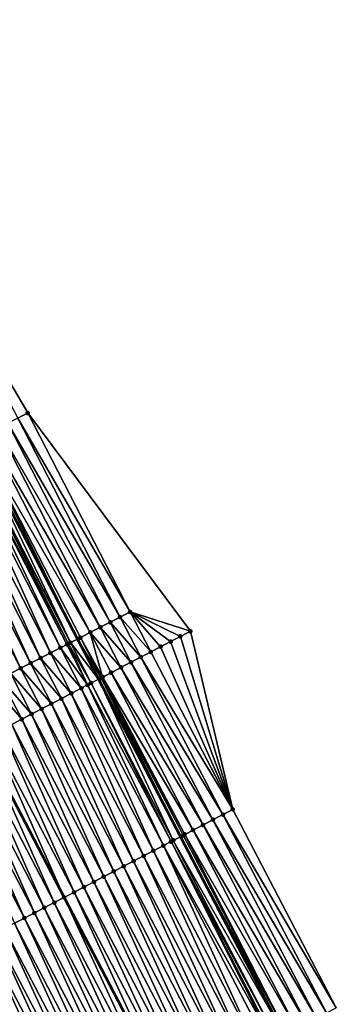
# Model space of a CAD drawing. Header units: feet. Extents: x 2007189 to 2022806, y 818621 to 837694.
# Tile 94 of 256: x 2013027 to 2013055, y 823699 to 823787. Entities that reach past the tile are written whole.
import ezdxf

# ---------------------------------------------------------------- set-up
doc = ezdxf.new("R2010")
doc.units = ezdxf.units.FT
doc.header["$MEASUREMENT"] = 0
for name, color, linetype, lineweight in [('EP_Travel Lane', 172, 'Continuous', 53), ('Road Shots', 141, 'Continuous', 100), ('Road X-Section', 40, 'Continuous', 13), ('STRIPING', 60, 'Continuous', 53)]:
    doc.layers.add(name, color=color, linetype=linetype, lineweight=lineweight)
doc.layers.add('I-77-MM17-21_SB-Surface-Border', color=7, linetype='Continuous')
doc.layers.add('I-77-MM17-21_SB-Surface-TIN', color=7, linetype='Continuous')

msp = doc.modelspace()

# ---------------------------------------------------------------- linework, layer by layer
at = {"layer": 'EP_Travel Lane'}
msp.add_polyline3d([(2012874.476199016, 824032.7839728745, 306.4768860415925), (2012883.707060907, 824015.043341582, 306.2267507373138), (2012892.937621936, 823997.303288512, 305.9312397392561), (2012902.168075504, 823979.5634419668, 305.6195151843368), (2012911.39862901, 823961.8234033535, 305.3228656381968), (2012920.629258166, 823944.0832193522, 305.0376273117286), (2012929.851818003, 823926.3661245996, 304.7636722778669), (2012939.130967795, 823908.6510152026, 304.4938061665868), (2012948.410023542, 823890.9360853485, 304.2096931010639), (2012957.688940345, 823873.2214207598, 303.90451384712), (2012966.96802728, 823855.5064313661, 303.6251259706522), (2012976.247084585, 823837.7914985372, 303.341244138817), (2012985.526287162, 823820.0762883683, 303.0793692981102), (2012994.805310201, 823802.3614209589, 302.7903024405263), (2013004.08439451, 823784.6464365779, 302.510512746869), (2013013.363509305, 823766.9313939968, 302.2353350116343), (2013022.668430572, 823749.1592171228, 301.9299242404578), (2013031.899487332, 823731.4188251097, 301.6556475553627), (2013033.770161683, 823727.8237333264, 301.6009484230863), (2013041.107666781, 823713.7557217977, 301.3794595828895), (2013050.355926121, 823696.0242957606, 301.1220707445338)], dxfattribs=at)
at = {"layer": 'I-77-MM17-21_SB-Surface-Border', "color": 3, "linetype": 'Continuous', "lineweight": -3}
msp.add_polyline3d([(2012879.421309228, 824035.3598007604, 306.3050201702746), (2012888.651976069, 824017.6194740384, 306.0298027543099), (2012897.882467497, 823999.8794844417, 305.7281360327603), (2012907.113015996, 823982.1393851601, 305.4350727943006), (2012917.230287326, 823964.861588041, 305.0850902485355), (2012926.460871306, 823947.121420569, 304.7973791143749), (2012935.6769687, 823929.4140948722, 304.54006399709), (2012944.05377963, 823911.2268558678, 304.3040235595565), (2012953.316623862, 823893.5032387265, 304.0332928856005), (2012962.579276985, 823875.7799872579, 303.7335357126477), (2012971.842084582, 823858.0564402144, 303.4572420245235), (2012980.218795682, 823839.8693922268, 303.2060459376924), (2012989.481530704, 823822.1459840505, 302.9187185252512), (2012997.858264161, 823803.9588932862, 302.670926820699), (2013008.007055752, 823786.699062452, 302.3524452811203), (2013017.269858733, 823768.975524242, 302.0754347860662), (2013027.456263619, 823751.6248682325, 301.7261537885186), (2013041.988029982, 823732.1147045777, 301.232263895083), (2013045.779754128, 823716.1953079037, 301.1935488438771), (2013055.02796509, 823698.4639746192, 300.9281679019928)], dxfattribs=at)
at = {"layer": 'I-77-MM17-21_SB-Surface-TIN', "color": 128, "linetype": 'Continuous', "lineweight": -3}
for points in [[(2013026.567262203, 823751.1669633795, 301.7692993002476), (2013027.456263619, 823751.6248682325, 301.7261537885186), (2013017.269858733, 823768.975524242, 302.0754347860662)], [(2013035.71369191, 823733.3829128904, 301.503462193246), (2013026.567262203, 823751.1669633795, 301.7692993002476), (2013025.678249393, 823750.7090806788, 301.8106850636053)], [(2013036.60270287, 823733.8407991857, 301.4617908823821), (2013027.456263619, 823751.6248682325, 301.7261537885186), (2013026.567262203, 823751.1669633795, 301.7692993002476)], [(2013035.71369191, 823733.3829128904, 301.503462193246), (2013036.60270287, 823733.8407991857, 301.4617908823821), (2013026.567262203, 823751.1669633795, 301.7692993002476)], [(2013041.988029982, 823732.1147045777, 301.232263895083), (2013027.456263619, 823751.6248682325, 301.7261537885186), (2013036.60270287, 823733.8407991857, 301.4617908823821)], [(2013033.935620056, 823732.4672373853, 301.5790924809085), (2013024.789220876, 823750.2512285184, 301.8496447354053), (2013023.900119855, 823749.793517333, 301.8774055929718)], [(2013034.82468465, 823732.9250193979, 301.5457052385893), (2013025.678249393, 823750.7090806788, 301.8106850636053), (2013024.789220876, 823750.2512285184, 301.8496447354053)], [(2013033.935620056, 823732.4672373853, 301.5790924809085), (2013034.82468465, 823732.9250193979, 301.5457052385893), (2013024.789220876, 823750.2512285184, 301.8496447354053)], [(2013034.82468465, 823732.9250193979, 301.5457052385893), (2013035.71369191, 823733.3829128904, 301.503462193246), (2013025.678249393, 823750.7090806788, 301.8106850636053)], [(2013031.268286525, 823731.0941630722, 301.6576688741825), (2013022.668430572, 823749.1592171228, 301.9299242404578), (2013022.12194358, 823748.8780448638, 301.9369070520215)], [(2013023.011150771, 823749.3355496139, 301.9255450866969), (2013022.668430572, 823749.1592171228, 301.9299242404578), (2013031.899487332, 823731.4188251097, 301.6556475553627)], [(2013031.268286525, 823731.0941630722, 301.6576688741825), (2013031.899487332, 823731.4188251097, 301.6556475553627), (2013022.668430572, 823749.1592171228, 301.9299242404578)], [(2013033.046561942, 823732.0094427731, 301.6134806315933), (2013023.900119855, 823749.793517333, 301.8774055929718), (2013023.011150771, 823749.3355496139, 301.9255450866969)], [(2013032.157548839, 823731.5515606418, 301.6548211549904), (2013023.011150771, 823749.3355496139, 301.9255450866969), (2013031.899487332, 823731.4188251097, 301.6556475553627)], [(2013032.157548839, 823731.5515606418, 301.6548211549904), (2013033.046561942, 823732.0094427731, 301.6134806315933), (2013023.011150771, 823749.3355496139, 301.9255450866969)], [(2013033.046561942, 823732.0094427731, 301.6134806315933), (2013033.935620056, 823732.4672373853, 301.5790924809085), (2013023.900119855, 823749.793517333, 301.8774055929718)], [(2013029.489455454, 823730.1799637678, 301.6160321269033), (2013021.232581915, 823748.4208404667, 301.9244094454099), (2013020.34316585, 823747.9637418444, 301.9035092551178)], [(2013030.378910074, 823730.6369874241, 301.6428874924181), (2013021.750826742, 823748.6872112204, 301.9347912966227), (2013021.232581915, 823748.4208404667, 301.9244094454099)], [(2013029.489455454, 823730.1799637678, 301.6160321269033), (2013030.378910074, 823730.6369874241, 301.6428874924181), (2013021.232581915, 823748.4208404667, 301.9244094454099)], [(2013031.089479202, 823731.0021788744, 301.6590924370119), (2013022.037020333, 823748.8343662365, 301.9370427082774), (2013021.750826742, 823748.6872112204, 301.9347912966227)], [(2013030.954045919, 823730.9325458, 301.6577751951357), (2013031.089479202, 823731.0021788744, 301.6590924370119), (2013021.750826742, 823748.6872112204, 301.9347912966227)], [(2013030.378910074, 823730.6369874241, 301.6428874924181), (2013030.954045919, 823730.9325458, 301.6577751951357), (2013021.750826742, 823748.6872112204, 301.9347912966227)], [(2013031.268286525, 823731.0941630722, 301.6576688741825), (2013022.12194358, 823748.8780448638, 301.9369070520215), (2013022.037020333, 823748.8343662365, 301.9370427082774)], [(2013031.089479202, 823731.0021788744, 301.6590924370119), (2013031.268286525, 823731.0941630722, 301.6576688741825), (2013022.037020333, 823748.8343662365, 301.9370427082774)], [(2013027.710649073, 823729.2657164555, 301.5782090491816), (2013019.453746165, 823747.5066502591, 301.882050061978), (2013018.564358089, 823747.0494972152, 301.8654730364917)], [(2013028.60003167, 823729.7228801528, 301.5939397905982), (2013020.34316585, 823747.9637418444, 301.9035092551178), (2013019.453746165, 823747.5066502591, 301.882050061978)], [(2013027.710649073, 823729.2657164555, 301.5782090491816), (2013028.60003167, 823729.7228801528, 301.5939397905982), (2013019.453746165, 823747.5066502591, 301.882050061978)], [(2013028.60003167, 823729.7228801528, 301.5939397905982), (2013029.489455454, 823730.1799637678, 301.6160321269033), (2013020.34316585, 823747.9637418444, 301.9035092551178)], [(2013026.821248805, 823728.8085871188, 301.5597487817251), (2013018.564358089, 823747.0494972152, 301.8654730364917), (2013017.674963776, 823746.5923563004, 301.8479324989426)], [(2013025.931848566, 823728.3514577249, 301.5412930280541), (2013026.821248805, 823728.8085871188, 301.5597487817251), (2013017.674963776, 823746.5923563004, 301.8479324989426)], [(2013026.821248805, 823728.8085871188, 301.5597487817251), (2013027.710649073, 823729.2657164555, 301.5782090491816), (2013018.564358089, 823747.0494972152, 301.8654730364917)], [(2013037.555977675, 823729.8002023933, 301.4517250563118), (2013035.71369191, 823733.3829128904, 301.503462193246), (2013034.82468465, 823732.9250193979, 301.5457052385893)], [(2013038.442390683, 823730.2630979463, 301.4082599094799), (2013036.60270287, 823733.8407991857, 301.4617908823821), (2013035.71369191, 823733.3829128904, 301.503462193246)], [(2013037.555977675, 823729.8002023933, 301.4517250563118), (2013038.442390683, 823730.2630979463, 301.4082599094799), (2013035.71369191, 823733.3829128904, 301.503462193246)], [(2013041.101601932, 823731.6518378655, 301.2732070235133), (2013041.988029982, 823732.1147045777, 301.232263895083), (2013036.60270287, 823733.8407991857, 301.4617908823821)], [(2013040.21519087, 823731.1889385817, 301.3169984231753), (2013041.101601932, 823731.6518378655, 301.2732070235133), (2013036.60270287, 823733.8407991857, 301.4617908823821)], [(2013039.328785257, 823730.7260288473, 301.3617036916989), (2013040.21519087, 823731.1889385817, 301.3169984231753), (2013036.60270287, 823733.8407991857, 301.4617908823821)], [(2013038.442390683, 823730.2630979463, 301.4082599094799), (2013039.328785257, 823730.7260288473, 301.3617036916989), (2013036.60270287, 823733.8407991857, 301.4617908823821)], [(2013035.783078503, 823728.8745515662, 301.526388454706), (2013033.935620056, 823732.4672373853, 301.5790924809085), (2013033.046561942, 823732.0094427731, 301.6134806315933)], [(2013036.669555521, 823729.3373243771, 301.4936566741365), (2013034.82468465, 823732.9250193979, 301.5457052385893), (2013033.935620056, 823732.4672373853, 301.5790924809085)], [(2013035.783078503, 823728.8745515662, 301.526388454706), (2013036.669555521, 823729.3373243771, 301.4936566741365), (2013033.935620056, 823732.4672373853, 301.5790924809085)], [(2013036.669555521, 823729.3373243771, 301.4936566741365), (2013037.555977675, 823729.8002023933, 301.4517250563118), (2013034.82468465, 823732.9250193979, 301.5457052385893)], [(2013034.010179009, 823727.9489013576, 301.6009977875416), (2013032.157548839, 823731.5515606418, 301.6548211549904), (2013031.899487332, 823731.4188251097, 301.6556475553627)], [(2013034.13865293, 823728.0158846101, 301.6020801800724), (2013033.046561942, 823732.0094427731, 301.6134806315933), (2013032.157548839, 823731.5515606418, 301.6548211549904)], [(2013034.010179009, 823727.9489013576, 301.6009977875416), (2013034.13865293, 823728.0158846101, 301.6020801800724), (2013032.157548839, 823731.5515606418, 301.6548211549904)], [(2013034.13865293, 823728.0158846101, 301.6020801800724), (2013034.896620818, 823728.4117416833, 301.5623620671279), (2013033.046561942, 823732.0094427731, 301.6134806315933)], [(2013034.896620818, 823728.4117416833, 301.5623620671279), (2013035.783078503, 823728.8745515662, 301.526388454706), (2013033.046561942, 823732.0094427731, 301.6134806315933)], [(2013040.21519087, 823731.1889385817, 301.3169984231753), (2013045.779754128, 823716.1953079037, 301.1935488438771), (2013041.101601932, 823731.6518378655, 301.2732070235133)], [(2013041.101601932, 823731.6518378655, 301.2732070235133), (2013045.779754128, 823716.1953079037, 301.1935488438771), (2013041.988029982, 823732.1147045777, 301.232263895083)], [(2013032.236740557, 823727.0242846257, 301.5852331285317), (2013030.378910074, 823730.6369874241, 301.6428874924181), (2013029.489455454, 823730.1799637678, 301.6160321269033)], [(2013032.811082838, 823727.3235844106, 301.6002912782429), (2013030.954045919, 823730.9325458, 301.6577751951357), (2013030.378910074, 823730.6369874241, 301.6428874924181)], [(2013032.236740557, 823727.0242846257, 301.5852331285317), (2013032.811082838, 823727.3235844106, 301.6002912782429), (2013030.378910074, 823730.6369874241, 301.6428874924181)], [(2013032.811082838, 823727.3235844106, 301.6002912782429), (2013031.089479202, 823731.0021788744, 301.6590924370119), (2013030.954045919, 823730.9325458, 301.6577751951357)], [(2013033.123505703, 823727.4865049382, 301.6008154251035), (2013031.268286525, 823731.0941630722, 301.6576688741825), (2013031.089479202, 823731.0021788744, 301.6590924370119)], [(2013032.811082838, 823727.3235844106, 301.6002912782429), (2013033.123505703, 823727.4865049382, 301.6008154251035), (2013031.089479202, 823731.0021788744, 301.6590924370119)], [(2013031.268286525, 823731.0941630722, 301.6576688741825), (2013033.770161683, 823727.8237333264, 301.6009484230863), (2013031.899487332, 823731.4188251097, 301.6556475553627)], [(2013033.123505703, 823727.4865049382, 301.6008154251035), (2013033.770161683, 823727.8237333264, 301.6009484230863), (2013031.268286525, 823731.0941630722, 301.6576688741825)], [(2013034.010179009, 823727.9489013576, 301.6009977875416), (2013031.899487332, 823731.4188251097, 301.6556475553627), (2013033.770161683, 823727.8237333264, 301.6009484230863)], [(2013038.442390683, 823730.2630979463, 301.4082599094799), (2013045.779754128, 823716.1953079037, 301.1935488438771), (2013039.328785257, 823730.7260288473, 301.3617036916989)], [(2013039.328785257, 823730.7260288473, 301.3617036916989), (2013045.779754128, 823716.1953079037, 301.1935488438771), (2013040.21519087, 823731.1889385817, 301.3169984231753)], [(2013031.349915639, 823726.5621789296, 301.5596280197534), (2013029.489455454, 823730.1799637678, 301.6160321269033), (2013028.60003167, 823729.7228801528, 301.5939397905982)], [(2013031.349915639, 823726.5621789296, 301.5596280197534), (2013032.236740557, 823727.0242846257, 301.5852331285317), (2013029.489455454, 823730.1799637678, 301.6160321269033)], [(2013036.669555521, 823729.3373243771, 301.4936566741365), (2013044.893367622, 823715.7323616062, 301.2362043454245), (2013037.555977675, 823729.8002023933, 301.4517250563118)], [(2013037.555977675, 823729.8002023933, 301.4517250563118), (2013045.779754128, 823716.1953079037, 301.1935488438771), (2013038.442390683, 823730.2630979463, 301.4082599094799)], [(2013037.555977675, 823729.8002023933, 301.4517250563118), (2013044.893367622, 823715.7323616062, 301.2362043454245), (2013045.779754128, 823716.1953079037, 301.1935488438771)], [(2013029.57635753, 823725.6377916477, 301.5237987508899), (2013027.710649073, 823729.2657164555, 301.5782090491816), (2013026.821248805, 823728.8085871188, 301.5597487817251)], [(2013030.463130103, 823726.0999977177, 301.5406264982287), (2013028.60003167, 823729.7228801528, 301.5939397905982), (2013027.710649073, 823729.2657164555, 301.5782090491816)], [(2013029.57635753, 823725.6377916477, 301.5237987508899), (2013030.463130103, 823726.0999977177, 301.5406264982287), (2013027.710649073, 823729.2657164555, 301.5782090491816)], [(2013030.463130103, 823726.0999977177, 301.5406264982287), (2013031.349915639, 823726.5621789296, 301.5596280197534), (2013028.60003167, 823729.7228801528, 301.5939397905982)], [(2013034.896620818, 823728.4117416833, 301.5623620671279), (2013043.120524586, 823714.8066032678, 301.3099470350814), (2013035.783078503, 823728.8745515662, 301.526388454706)], [(2013035.783078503, 823728.8745515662, 301.526388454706), (2013044.006986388, 823715.2694052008, 301.2797307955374), (2013036.669555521, 823729.3373243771, 301.4936566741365)], [(2013035.783078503, 823728.8745515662, 301.526388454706), (2013043.120524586, 823714.8066032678, 301.3099470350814), (2013044.006986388, 823715.2694052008, 301.2797307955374)], [(2013036.669555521, 823729.3373243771, 301.4936566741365), (2013044.006986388, 823715.2694052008, 301.2797307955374), (2013044.893367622, 823715.7323616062, 301.2362043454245)], [(2013027.802783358, 823724.7134351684, 301.485275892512), (2013025.931848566, 823728.3514577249, 301.5412930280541), (2013025.042437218, 823727.8943499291, 301.5211215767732)], [(2013028.689562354, 823725.1756289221, 301.5031806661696), (2013026.821248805, 823728.8085871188, 301.5597487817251), (2013025.931848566, 823728.3514577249, 301.5412930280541)], [(2013027.802783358, 823724.7134351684, 301.485275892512), (2013028.689562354, 823725.1756289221, 301.5031806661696), (2013025.931848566, 823728.3514577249, 301.5412930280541)], [(2013028.689562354, 823725.1756289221, 301.5031806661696), (2013029.57635753, 823725.6377916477, 301.5237987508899), (2013026.821248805, 823728.8085871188, 301.5597487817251)], [(2013034.010179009, 823727.9489013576, 301.6009977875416), (2013041.347657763, 823713.8808905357, 301.3797600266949), (2013034.13865293, 823728.0158846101, 301.6020801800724)], [(2013034.13865293, 823728.0158846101, 301.6020801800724), (2013042.234092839, 823714.3437437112, 301.345128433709), (2013034.896620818, 823728.4117416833, 301.5623620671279)], [(2013034.13865293, 823728.0158846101, 301.6020801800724), (2013041.489592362, 823713.9548986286, 301.3812077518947), (2013042.234092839, 823714.3437437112, 301.345128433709)], [(2013034.13865293, 823728.0158846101, 301.6020801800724), (2013041.347657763, 823713.8808905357, 301.3797600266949), (2013041.489592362, 823713.9548986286, 301.3812077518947)], [(2013034.896620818, 823728.4117416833, 301.5623620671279), (2013042.234092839, 823714.3437437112, 301.345128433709), (2013043.120524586, 823714.8066032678, 301.3099470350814)], [(2013026.915994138, 823724.251261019, 301.4656567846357), (2013025.042437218, 823727.8943499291, 301.5211215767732), (2013024.153026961, 823727.4372400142, 301.5011184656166)], [(2013026.029202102, 823723.7890922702, 301.4455654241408), (2013026.915994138, 823724.251261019, 301.4656567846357), (2013024.153026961, 823727.4372400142, 301.5011184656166)], [(2013026.915994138, 823724.251261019, 301.4656567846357), (2013027.802783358, 823724.7134351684, 301.485275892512), (2013025.042437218, 823727.8943499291, 301.5211215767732)], [(2013032.236740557, 823727.0242846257, 301.5852331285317), (2013039.574262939, 823712.9561901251, 301.3623456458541), (2013032.811082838, 823727.3235844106, 301.6002912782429)], [(2013032.811082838, 823727.3235844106, 301.6002912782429), (2013040.267185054, 823713.3173704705, 301.3779356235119), (2013033.123505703, 823727.4865049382, 301.6008154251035)], [(2013032.811082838, 823727.3235844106, 301.6002912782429), (2013039.574262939, 823712.9561901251, 301.3623456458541), (2013040.267185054, 823713.3173704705, 301.3779356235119)], [(2013033.123505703, 823727.4865049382, 301.6008154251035), (2013040.461006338, 823713.4184521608, 301.3786500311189), (2013033.770161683, 823727.8237333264, 301.6009484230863)], [(2013033.123505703, 823727.4865049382, 301.6008154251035), (2013040.267185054, 823713.3173704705, 301.3779356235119), (2013040.461006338, 823713.4184521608, 301.3786500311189)], [(2013034.010179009, 823727.9489013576, 301.6009977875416), (2013033.770161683, 823727.8237333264, 301.6009484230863), (2013041.107666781, 823713.7557217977, 301.3794595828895)], [(2013040.461006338, 823713.4184521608, 301.3786500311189), (2013041.107666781, 823713.7557217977, 301.3794595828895), (2013033.770161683, 823727.8237333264, 301.6009484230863)], [(2013034.010179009, 823727.9489013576, 301.6009977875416), (2013041.107666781, 823713.7557217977, 301.3794595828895), (2013041.347657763, 823713.8808905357, 301.3797600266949)], [(2013030.463130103, 823726.0999977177, 301.5406264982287), (2013037.800718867, 823712.0317758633, 301.320275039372), (2013031.349915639, 823726.5621789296, 301.5596280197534)], [(2013031.349915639, 823726.5621789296, 301.5596280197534), (2013038.687492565, 823712.4939798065, 301.3415850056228), (2013032.236740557, 823727.0242846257, 301.5852331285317)], [(2013031.349915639, 823726.5621789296, 301.5596280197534), (2013037.800718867, 823712.0317758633, 301.320275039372), (2013038.687492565, 823712.4939798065, 301.3415850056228)], [(2013032.236740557, 823727.0242846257, 301.5852331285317), (2013038.687492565, 823712.4939798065, 301.3415850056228), (2013039.574262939, 823712.9561901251, 301.3623456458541)], [(2013028.689562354, 823725.1756289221, 301.5031806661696), (2013036.02720446, 823711.1073047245, 301.2831053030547), (2013029.57635753, 823725.6377916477, 301.5237987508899)], [(2013029.57635753, 823725.6377916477, 301.5237987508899), (2013036.913966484, 823711.5695310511, 301.3024865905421), (2013030.463130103, 823726.0999977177, 301.5406264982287)], [(2013029.57635753, 823725.6377916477, 301.5237987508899), (2013036.02720446, 823711.1073047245, 301.2831053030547), (2013036.913966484, 823711.5695310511, 301.3024865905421)], [(2013030.463130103, 823726.0999977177, 301.5406264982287), (2013036.913966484, 823711.5695310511, 301.3024865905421), (2013037.800718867, 823712.0317758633, 301.320275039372)], [(2013026.915994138, 823724.251261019, 301.4656567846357), (2013034.253689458, 823710.182834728, 301.2458371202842), (2013027.802783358, 823724.7134351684, 301.485275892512)], [(2013027.802783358, 823724.7134351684, 301.485275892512), (2013035.14044713, 823710.6450693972, 301.2644995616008), (2013028.689562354, 823725.1756289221, 301.5031806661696)], [(2013027.802783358, 823724.7134351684, 301.485275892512), (2013034.253689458, 823710.182834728, 301.2458371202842), (2013035.14044713, 823710.6450693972, 301.2644995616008)], [(2013028.689562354, 823725.1756289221, 301.5031806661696), (2013035.14044713, 823710.6450693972, 301.2644995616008), (2013036.02720446, 823711.1073047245, 301.2831053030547)], [(2013025.142404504, 823723.3269341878, 301.4245413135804), (2013032.480126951, 823709.2584558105, 301.2007210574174), (2013026.029202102, 823723.7890922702, 301.4455654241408)], [(2013026.029202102, 823723.7890922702, 301.4455654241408), (2013033.366908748, 823709.7206442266, 301.2233689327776), (2013026.915994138, 823724.251261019, 301.4656567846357)], [(2013026.029202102, 823723.7890922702, 301.4455654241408), (2013032.480126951, 823709.2584558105, 301.2007210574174), (2013033.366908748, 823709.7206442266, 301.2233689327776)], [(2013026.915994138, 823724.251261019, 301.4656567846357), (2013033.366908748, 823709.7206442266, 301.2233689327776), (2013034.253689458, 823710.182834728, 301.2458371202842)], [(2013024.255628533, 823722.8647346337, 301.4071437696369), (2013023.368878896, 823722.4025521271, 301.3895183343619), (2013030.706597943, 823708.334009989, 301.1613204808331)], [(2013024.255628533, 823722.8647346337, 301.4071437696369), (2013031.593383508, 823708.7961938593, 301.1844093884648), (2013025.142404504, 823723.3269341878, 301.4245413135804)], [(2013024.255628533, 823722.8647346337, 301.4071437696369), (2013030.706597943, 823708.334009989, 301.1613204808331), (2013031.593383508, 823708.7961938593, 301.1844093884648)], [(2013025.142404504, 823723.3269341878, 301.4245413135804), (2013031.593383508, 823708.7961938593, 301.1844093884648), (2013032.480126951, 823709.2584558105, 301.2007210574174)], [(2013021.595200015, 823721.4783288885, 301.3380811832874), (2013028.933064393, 823707.4095782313, 301.120806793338), (2013022.482053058, 823721.9403806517, 301.3684025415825)], [(2013022.482053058, 823721.9403806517, 301.3684025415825), (2013029.81988179, 823707.8716983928, 301.1493358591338), (2013023.368878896, 823722.4025521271, 301.3895183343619)], [(2013022.482053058, 823721.9403806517, 301.3684025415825), (2013028.933064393, 823707.4095782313, 301.120806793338), (2013029.81988179, 823707.8716983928, 301.1493358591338)], [(2013029.81988179, 823707.8716983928, 301.1493358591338), (2013030.706597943, 823708.334009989, 301.1613204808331), (2013023.368878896, 823722.4025521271, 301.3895183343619)], [(2013019.821579, 823720.5540622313, 301.2917037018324), (2013027.159494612, 823706.4852132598, 301.0744890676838), (2013020.708375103, 823721.0162231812, 301.3124770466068)], [(2013020.708375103, 823721.0162231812, 301.3124770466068), (2013028.046270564, 823706.9474128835, 301.0961712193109), (2013021.595200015, 823721.4783288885, 301.3380811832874)], [(2013020.708375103, 823721.0162231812, 301.3124770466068), (2013027.159494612, 823706.4852132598, 301.0744890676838), (2013028.046270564, 823706.9474128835, 301.0961712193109)], [(2013021.595200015, 823721.4783288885, 301.3380811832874), (2013028.046270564, 823706.9474128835, 301.0961712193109), (2013028.933064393, 823707.4095782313, 301.120806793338)], [(2013019.821579, 823720.5540622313, 301.2917037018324), (2013026.272744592, 823706.0229639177, 301.0570909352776), (2013027.159494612, 823706.4852132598, 301.0744890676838)], [(2013054.141605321, 823698.0009770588, 300.9752404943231), (2013044.893367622, 823715.7323616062, 301.2362043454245), (2013044.006986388, 823715.2694052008, 301.2797307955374)], [(2013055.02796509, 823698.4639746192, 300.9281679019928), (2013045.779754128, 823716.1953079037, 301.1935488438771), (2013044.893367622, 823715.7323616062, 301.2362043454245)], [(2013054.141605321, 823698.0009770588, 300.9752404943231), (2013055.02796509, 823698.4639746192, 300.9281679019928), (2013044.893367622, 823715.7323616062, 301.2362043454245)], [(2013052.368781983, 823697.0751809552, 301.0522372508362), (2013043.120524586, 823714.8066032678, 301.3099470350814), (2013042.234092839, 823714.3437437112, 301.345128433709)], [(2013053.255242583, 823697.5379851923, 301.0218224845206), (2013044.006986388, 823715.2694052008, 301.2797307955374), (2013043.120524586, 823714.8066032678, 301.3099470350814)], [(2013052.368781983, 823697.0751809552, 301.0522372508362), (2013053.255242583, 823697.5379851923, 301.0218224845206), (2013043.120524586, 823714.8066032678, 301.3099470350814)], [(2013053.255242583, 823697.5379851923, 301.0218224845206), (2013054.141605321, 823698.0009770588, 300.9752404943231), (2013044.006986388, 823715.2694052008, 301.2797307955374)], [(2013050.595907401, 823696.1494830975, 301.1207685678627), (2013041.489592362, 823713.9548986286, 301.3812077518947), (2013041.347657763, 823713.8808905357, 301.3797600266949)], [(2013051.482355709, 823696.612310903, 301.0883230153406), (2013042.234092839, 823714.3437437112, 301.345128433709), (2013041.489592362, 823713.9548986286, 301.3812077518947)], [(2013050.595907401, 823696.1494830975, 301.1207685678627), (2013051.482355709, 823696.612310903, 301.0883230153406), (2013041.489592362, 823713.9548986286, 301.3812077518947)], [(2013051.482355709, 823696.612310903, 301.0883230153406), (2013052.368781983, 823697.0751809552, 301.0522372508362), (2013042.234092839, 823714.3437437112, 301.345128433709)], [(2013049.29545593, 823695.4711136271, 301.1266727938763), (2013040.267185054, 823713.3173704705, 301.3779356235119), (2013039.574262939, 823712.9561901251, 301.3623456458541)], [(2013049.709291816, 823695.6869760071, 301.1255794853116), (2013040.461006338, 823713.4184521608, 301.3786500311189), (2013040.267185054, 823713.3173704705, 301.3779356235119)], [(2013049.29545593, 823695.4711136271, 301.1266727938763), (2013049.455056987, 823695.5543452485, 301.1275003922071), (2013040.267185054, 823713.3173704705, 301.3779356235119)], [(2013049.455056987, 823695.5543452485, 301.1275003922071), (2013049.709291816, 823695.6869760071, 301.1255794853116), (2013040.267185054, 823713.3173704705, 301.3779356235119)], [(2013040.461006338, 823713.4184521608, 301.3786500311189), (2013050.355926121, 823696.0242957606, 301.1220707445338), (2013041.107666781, 823713.7557217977, 301.3794595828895)], [(2013049.709291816, 823695.6869760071, 301.1255794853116), (2013050.355926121, 823696.0242957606, 301.1220707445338), (2013040.461006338, 823713.4184521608, 301.3786500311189)], [(2013050.595907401, 823696.1494830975, 301.1207685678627), (2013041.347657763, 823713.8808905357, 301.3797600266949), (2013041.107666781, 823713.7557217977, 301.3794595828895)], [(2013050.595907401, 823696.1494830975, 301.1207685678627), (2013041.107666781, 823713.7557217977, 301.3794595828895), (2013050.355926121, 823696.0242957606, 301.1220707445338)], [(2013047.049075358, 823694.3001635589, 301.078936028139), (2013038.687492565, 823712.4939798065, 301.3415850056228), (2013037.800718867, 823712.0317758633, 301.320275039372)], [(2013047.935832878, 823694.7623985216, 301.0975731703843), (2013039.574262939, 823712.9561901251, 301.3623456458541), (2013038.687492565, 823712.4939798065, 301.3415850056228)], [(2013047.049075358, 823694.3001635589, 301.078936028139), (2013047.935832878, 823694.7623985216, 301.0975731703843), (2013038.687492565, 823712.4939798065, 301.3415850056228)], [(2013047.935832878, 823694.7623985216, 301.0975731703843), (2013048.822605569, 823695.2246043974, 301.1187166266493), (2013039.574262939, 823712.9561901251, 301.3623456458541)], [(2013048.822605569, 823695.2246043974, 301.1187166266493), (2013049.29545593, 823695.4711136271, 301.1266727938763), (2013039.574262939, 823712.9561901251, 301.3623456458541)], [(2013045.275531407, 823693.375749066, 301.0368853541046), (2013036.913966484, 823711.5695310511, 301.3024865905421), (2013036.02720446, 823711.1073047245, 301.2831053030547)], [(2013046.162294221, 823693.8379738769, 301.0563972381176), (2013037.800718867, 823712.0317758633, 301.320275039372), (2013036.913966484, 823711.5695310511, 301.3024865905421)], [(2013045.275531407, 823693.375749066, 301.0368853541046), (2013046.162294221, 823693.8379738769, 301.0563972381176), (2013036.913966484, 823711.5695310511, 301.3024865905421)], [(2013046.162294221, 823693.8379738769, 301.0563972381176), (2013047.049075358, 823694.3001635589, 301.078936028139), (2013037.800718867, 823712.0317758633, 301.320275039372)], [(2013043.502020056, 823692.4512720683, 301.0002204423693), (2013035.14044713, 823710.6450693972, 301.2644995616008), (2013034.253689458, 823710.182834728, 301.2458371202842)], [(2013044.388784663, 823692.9134934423, 301.0200284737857), (2013036.02720446, 823711.1073047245, 301.2831053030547), (2013035.14044713, 823710.6450693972, 301.2644995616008)], [(2013043.502020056, 823692.4512720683, 301.0002204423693), (2013044.388784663, 823692.9134934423, 301.0200284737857), (2013035.14044713, 823710.6450693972, 301.2644995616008)], [(2013044.388784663, 823692.9134934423, 301.0200284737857), (2013045.275531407, 823693.375749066, 301.0368853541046), (2013036.02720446, 823711.1073047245, 301.2831053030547)], [(2013041.72846514, 823691.5268785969, 300.9563584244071), (2013033.366908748, 823709.7206442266, 301.2233689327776), (2013032.480126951, 823709.2584558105, 301.2007210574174)], [(2013042.615227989, 823691.9891033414, 300.9758760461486), (2013034.253689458, 823710.182834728, 301.2458371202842), (2013033.366908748, 823709.7206442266, 301.2233689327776)], [(2013041.72846514, 823691.5268785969, 300.9563584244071), (2013042.615227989, 823691.9891033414, 300.9758760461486), (2013033.366908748, 823709.7206442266, 301.2233689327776)], [(2013042.615227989, 823691.9891033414, 300.9758760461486), (2013043.502020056, 823692.4512720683, 301.0002204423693), (2013034.253689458, 823710.182834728, 301.2458371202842)], [(2013031.593383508, 823708.7961938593, 301.1844093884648), (2013030.706597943, 823708.334009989, 301.1613204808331), (2013039.954974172, 823690.6023598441, 300.9232420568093)], [(2013040.841717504, 823691.0646246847, 300.9393540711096), (2013032.480126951, 823709.2584558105, 301.2007210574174), (2013031.593383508, 823708.7961938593, 301.1844093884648)], [(2013040.841717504, 823691.0646246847, 300.9393540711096), (2013031.593383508, 823708.7961938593, 301.1844093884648), (2013039.954974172, 823690.6023598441, 300.9232420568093)], [(2013040.841717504, 823691.0646246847, 300.9393540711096), (2013041.72846514, 823691.5268785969, 300.9563584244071), (2013032.480126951, 823709.2584558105, 301.2007210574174)], [(2013038.18139463, 823689.6780162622, 300.8751305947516), (2013029.81988179, 823707.8716983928, 301.1493358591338), (2013028.933064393, 823707.4095782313, 301.120806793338)], [(2013039.068228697, 823690.1401044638, 300.9064135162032), (2013030.706597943, 823708.334009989, 301.1613204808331), (2013029.81988179, 823707.8716983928, 301.1493358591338)], [(2013038.18139463, 823689.6780162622, 300.8751305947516), (2013039.068228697, 823690.1401044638, 300.9064135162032), (2013029.81988179, 823707.8716983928, 301.1493358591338)], [(2013039.068228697, 823690.1401044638, 300.9064135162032), (2013039.954974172, 823690.6023598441, 300.9232420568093), (2013030.706597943, 823708.334009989, 301.1613204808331)], [(2013036.407817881, 823688.7536646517, 300.827661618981), (2013028.046270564, 823706.9474128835, 301.0961712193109), (2013027.159494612, 823706.4852132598, 301.0744890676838)], [(2013037.29459531, 823689.2158614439, 300.8495877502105), (2013028.933064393, 823707.4095782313, 301.120806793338), (2013028.046270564, 823706.9474128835, 301.0961712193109)], [(2013036.407817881, 823688.7536646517, 300.827661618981), (2013037.29459531, 823689.2158614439, 300.8495877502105), (2013028.046270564, 823706.9474128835, 301.0961712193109)], [(2013037.29459531, 823689.2158614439, 300.8495877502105), (2013038.18139463, 823689.6780162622, 300.8751305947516), (2013028.933064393, 823707.4095782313, 301.120806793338)], [(2013034.634350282, 823687.8291037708, 300.7982245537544), (2013026.272744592, 823706.0229639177, 301.0570909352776), (2013025.386012, 823705.5606811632, 301.0425717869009)], [(2013035.521079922, 823688.2913921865, 300.8122558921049), (2013027.159494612, 823706.4852132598, 301.0744890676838), (2013026.272744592, 823706.0229639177, 301.0570909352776)], [(2013034.634350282, 823687.8291037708, 300.7982245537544), (2013035.521079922, 823688.2913921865, 300.8122558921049), (2013026.272744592, 823706.0229639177, 301.0570909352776)], [(2013035.521079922, 823688.2913921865, 300.8122558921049), (2013036.407817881, 823688.7536646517, 300.827661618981), (2013027.159494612, 823706.4852132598, 301.0744890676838)], [(2013032.860831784, 823686.9046404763, 300.7603788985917), (2013024.499245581, 823705.0984632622, 301.0224644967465), (2013023.612500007, 823704.6362053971, 301.0058007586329)], [(2013033.747586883, 823687.366880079, 300.7786162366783), (2013025.386012, 823705.5606811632, 301.0425717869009), (2013024.499245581, 823705.0984632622, 301.0224644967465)], [(2013032.860831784, 823686.9046404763, 300.7603788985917), (2013033.747586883, 823687.366880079, 300.7786162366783), (2013024.499245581, 823705.0984632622, 301.0224644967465)], [(2013033.747586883, 823687.366880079, 300.7786162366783), (2013034.634350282, 823687.8291037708, 300.7982245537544), (2013025.386012, 823705.5606811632, 301.0425717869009)], [(2013031.974098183, 823686.4423596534, 300.7456933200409), (2013023.612500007, 823704.6362053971, 301.0058007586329), (2013022.725758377, 823704.1739399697, 300.989788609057)], [(2013031.974098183, 823686.4423596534, 300.7456933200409), (2013032.860831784, 823686.9046404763, 300.7603788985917), (2013023.612500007, 823704.6362053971, 301.0058007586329)], [(2013030.200614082, 823685.517830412, 300.7135300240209), (2013021.839043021, 823703.7116241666, 300.9781171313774), (2013020.952300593, 823703.2493602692, 300.9619731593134)], [(2013031.087364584, 823685.9800788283, 300.731007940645), (2013022.725758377, 823704.1739399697, 300.989788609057), (2013021.839043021, 823703.7116241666, 300.9781171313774)], [(2013030.200614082, 823685.517830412, 300.7135300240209), (2013031.087364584, 823685.9800788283, 300.731007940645), (2013021.839043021, 823703.7116241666, 300.9781171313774)], [(2013031.087364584, 823685.9800788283, 300.731007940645), (2013031.974098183, 823686.4423596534, 300.7456933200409), (2013022.725758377, 823704.1739399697, 300.989788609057)], [(2013019.178881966, 823702.3247054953, 300.9406264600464), (2013029.012892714, 823684.8988295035, 300.6807275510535), (2013019.764473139, 823702.6302162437, 300.9351170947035)], [(2013029.313776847, 823685.055748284, 300.6817237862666), (2013020.065476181, 823702.7872535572, 300.9322851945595), (2013019.764473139, 823702.6302162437, 300.9351170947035)], [(2013029.313776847, 823685.055748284, 300.6817237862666), (2013019.764473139, 823702.6302162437, 300.9351170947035), (2013029.012892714, 823684.8988295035, 300.6807275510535)], [(2013029.730775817, 823685.2730062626, 300.6978484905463), (2013020.952300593, 823703.2493602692, 300.9619731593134), (2013020.065476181, 823702.7872535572, 300.9322851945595)], [(2013029.313776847, 823685.055748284, 300.6817237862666), (2013029.730775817, 823685.2730062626, 300.6978484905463), (2013020.065476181, 823702.7872535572, 300.9322851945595)], [(2013029.730775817, 823685.2730062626, 300.6978484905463), (2013030.200614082, 823685.517830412, 300.7135300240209), (2013020.952300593, 823703.2493602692, 300.9619731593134)], [(2013027.540453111, 823684.1309115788, 300.6760533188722), (2013019.178881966, 823702.3247054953, 300.9406264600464), (2013018.292171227, 823701.8623808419, 300.9297175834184)], [(2013026.653685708, 823683.6686955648, 300.6557834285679), (2013027.540453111, 823684.1309115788, 300.6760533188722), (2013018.292171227, 823701.8623808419, 300.9297175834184)], [(2013028.427114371, 823684.593331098, 300.6787880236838), (2013029.012892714, 823684.8988295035, 300.6807275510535), (2013019.178881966, 823702.3247054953, 300.9406264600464)], [(2013027.540453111, 823684.1309115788, 300.6760533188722), (2013028.427114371, 823684.593331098, 300.6787880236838), (2013019.178881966, 823702.3247054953, 300.9406264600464)]]:
    msp.add_3dface(points, dxfattribs=at)
at = {"layer": 'Road Shots', "lineweight": 100}
for p in [(2013027.456263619, 823751.6248682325, 301.7261537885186), (2013035.71369191, 823733.3829128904, 301.503462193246), (2013036.60270287, 823733.8407991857, 301.4617908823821), (2013033.935620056, 823732.4672373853, 301.5790924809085), (2013034.82468465, 823732.9250193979, 301.5457052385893), (2013032.157548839, 823731.5515606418, 301.6548211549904), (2013033.046561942, 823732.0094427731, 301.6134806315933), (2013041.101601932, 823731.6518378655, 301.2732070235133), (2013041.988029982, 823732.1147045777, 301.232263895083), (2013030.378910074, 823730.6369874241, 301.6428874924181), (2013030.954045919, 823730.9325458, 301.6577751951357), (2013031.089479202, 823731.0021788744, 301.6590924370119), (2013031.268286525, 823731.0941630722, 301.6576688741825), (2013039.328785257, 823730.7260288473, 301.3617036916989), (2013040.21519087, 823731.1889385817, 301.3169984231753), (2013029.489455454, 823730.1799637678, 301.6160321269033), (2013037.555977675, 823729.8002023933, 301.4517250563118), (2013038.442390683, 823730.2630979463, 301.4082599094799), (2013027.710649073, 823729.2657164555, 301.5782090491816), (2013028.60003167, 823729.7228801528, 301.5939397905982), (2013035.783078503, 823728.8745515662, 301.526388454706), (2013036.669555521, 823729.3373243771, 301.4936566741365), (2013026.821248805, 823728.8085871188, 301.5597487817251), (2013034.13865293, 823728.0158846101, 301.6020801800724), (2013034.896620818, 823728.4117416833, 301.5623620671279), (2013032.811082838, 823727.3235844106, 301.6002912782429), (2013033.123505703, 823727.4865049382, 301.6008154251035), (2013034.010179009, 823727.9489013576, 301.6009977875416), (2013031.349915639, 823726.5621789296, 301.5596280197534), (2013032.236740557, 823727.0242846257, 301.5852331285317), (2013029.57635753, 823725.6377916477, 301.5237987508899), (2013030.463130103, 823726.0999977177, 301.5406264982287), (2013027.802783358, 823724.7134351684, 301.485275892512), (2013028.689562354, 823725.1756289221, 301.5031806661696), (2013026.915994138, 823724.251261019, 301.4656567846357), (2013044.893367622, 823715.7323616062, 301.2362043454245), (2013045.779754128, 823716.1953079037, 301.1935488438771), (2013043.120524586, 823714.8066032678, 301.3099470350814), (2013044.006986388, 823715.2694052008, 301.2797307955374), (2013041.489592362, 823713.9548986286, 301.3812077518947), (2013042.234092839, 823714.3437437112, 301.345128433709), (2013040.267185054, 823713.3173704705, 301.3779356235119), (2013040.461006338, 823713.4184521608, 301.3786500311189), (2013041.347657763, 823713.8808905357, 301.3797600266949), (2013038.687492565, 823712.4939798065, 301.3415850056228), (2013039.574262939, 823712.9561901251, 301.3623456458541), (2013036.913966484, 823711.5695310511, 301.3024865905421), (2013037.800718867, 823712.0317758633, 301.320275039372), (2013035.14044713, 823710.6450693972, 301.2644995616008), (2013036.02720446, 823711.1073047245, 301.2831053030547), (2013033.366908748, 823709.7206442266, 301.2233689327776), (2013034.253689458, 823710.182834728, 301.2458371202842), (2013031.593383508, 823708.7961938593, 301.1844093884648), (2013032.480126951, 823709.2584558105, 301.2007210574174), (2013029.81988179, 823707.8716983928, 301.1493358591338), (2013030.706599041, 823708.3340105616, 301.1613204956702), (2013028.046270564, 823706.9474128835, 301.0961712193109), (2013028.933064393, 823707.4095782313, 301.120806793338), (2013027.159494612, 823706.4852132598, 301.0744890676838)]:
    msp.add_point(p, dxfattribs=at)
at = {"layer": 'Road X-Section', "extrusion": (-0.4573159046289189, 0.8891916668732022, 0.0141542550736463), "elevation": -188112.1210890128, "flags": 128}
msp.add_lwpolyline([(-2166899.031143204, 2964.610082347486), (-2166898.031143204, 2964.65323218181), (-2166897.031143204, 2964.694622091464), (-2166896.031143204, 2964.733585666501), (-2166895.031143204, 2964.76134930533), (-2166894.031143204, 2964.809493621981), (-2166893.031143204, 2964.820856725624), (-2166892.935645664, 2964.820992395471), (-2166892.613836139, 2964.818740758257), (-2166892.031143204, 2964.808357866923), (-2166891.031143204, 2964.787455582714), (-2166890.031143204, 2964.76599423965), (-2166889.031143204, 2964.749415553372), (-2166888.031143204, 2964.731873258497), (-2166887.031143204, 2964.714654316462), (-2166886.031143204, 2964.694240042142), (-2166885.031143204, 2964.673067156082), (-2166884.031143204, 2964.654877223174), (-2166883.031143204, 2964.637871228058), (-2166882.031143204, 2964.617949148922), (-2166881.031143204, 2964.599174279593), (-2166880.031143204, 2964.572424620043), (-2166879.031143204, 2964.54517699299), (-2166878.031143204, 2964.523780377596), (-2166877.031143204, 2964.504979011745), (-2166876.031143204, 2964.492098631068), (-2166875.031143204, 2964.472460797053), (-2166874.031143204, 2964.45239242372), (-2166873.031143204, 2964.43756601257), (-2166872.031143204, 2964.424345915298), (-2166871.031143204, 2964.407552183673), (-2166870.220312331, 2964.386354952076), (-2166870.031143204, 2964.380387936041), (-2166869.031143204, 2964.359222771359), (-2166868.031143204, 2964.33916384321), (-2166867.031143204, 2964.315606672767), (-2166866.031143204, 2964.297677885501), (-2166865.031143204, 2964.285343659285), (-2166864.031143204, 2964.267023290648), (-2166863.031143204, 2964.246390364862), (-2166862.031143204, 2964.222578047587), (-2166861.031143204, 2964.198838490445), (-2166860.031143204, 2964.176264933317), (-2166859.031143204, 2964.156981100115), (-2166858.031143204, 2964.135000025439), (-2166857.031143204, 2964.116879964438), (-2166856.031143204, 2964.094737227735), (-2166855.031143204, 2964.075078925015), (-2166854.031143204, 2964.056877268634), (-2166853.031143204, 2964.03789458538), (-2166852.031143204, 2964.022657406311), (-2166851.031143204, 2964.001153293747), (-2166850.031143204, 2963.97814247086), (-2166849.031143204, 2963.958203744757), (-2166848.031143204, 2963.938378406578), (-2166847.031143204, 2963.917751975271), (-2166846.031143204, 2963.891307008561), (-2166845.031143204, 2963.851160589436), (-2166844.031143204, 2963.803240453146), (-2166843.031143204, 2963.754212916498), (-2166842.031143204, 2963.705523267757), (-2166841.857836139, 2963.697156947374)], dxfattribs=at)
at = {"layer": 'Road X-Section', "extrusion": (-0.457315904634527, 0.8891916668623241, 0.01415425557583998), "elevation": -188132.1211091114, "flags": 128}
msp.add_lwpolyline([(-2166899.031141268, 2964.628901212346), (-2166898.031141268, 2964.670576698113), (-2166897.031141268, 2964.712823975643), (-2166896.031141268, 2964.746214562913), (-2166895.031141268, 2964.780606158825), (-2166894.031141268, 2964.821950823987), (-2166893.031141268, 2964.824798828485), (-2166892.830061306, 2964.82622253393), (-2166892.677775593, 2964.824905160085), (-2166892.031141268, 2964.810015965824), (-2166891.031141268, 2964.783157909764), (-2166890.031141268, 2964.761063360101), (-2166889.031141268, 2964.745331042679), (-2166888.031141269, 2964.726868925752), (-2166887.031141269, 2964.708411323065), (-2166886.031141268, 2964.688237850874), (-2166885.031141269, 2964.668232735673), (-2166884.031141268, 2964.64809907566), (-2166883.031141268, 2964.631016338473), (-2166882.031141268, 2964.611632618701), (-2166881.031141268, 2964.591902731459), (-2166880.031141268, 2964.562360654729), (-2166879.031141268, 2964.53795624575), (-2166878.031141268, 2964.516442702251), (-2166877.031141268, 2964.499846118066), (-2166876.031141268, 2964.485957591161), (-2166875.031141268, 2964.468037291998), (-2166874.031141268, 2964.451085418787), (-2166873.031141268, 2964.436752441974), (-2166872.031141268, 2964.422518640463), (-2166871.031141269, 2964.404954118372), (-2166870.031141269, 2964.367586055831), (-2166869.031141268, 2964.375355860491), (-2166868.031141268, 2964.378620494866), (-2166867.031141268, 2964.371033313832), (-2166866.031141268, 2964.364398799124), (-2166865.031141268, 2964.352292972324), (-2166864.031141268, 2964.332427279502), (-2166863.031141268, 2964.310778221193), (-2166862.031141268, 2964.288722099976), (-2166861.031141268, 2964.264519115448), (-2166860.031141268, 2964.241688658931), (-2166859.031141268, 2964.223362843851), (-2166858.031141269, 2964.199563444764), (-2166857.031141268, 2964.172115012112), (-2166856.031141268, 2964.144870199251), (-2166855.031141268, 2964.117100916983), (-2166854.031141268, 2964.092296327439), (-2166853.031141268, 2964.071146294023), (-2166852.031141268, 2964.051398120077), (-2166851.031141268, 2964.029015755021), (-2166850.031141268, 2964.0017975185), (-2166849.031141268, 2963.975612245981), (-2166848.031141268, 2963.954952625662), (-2166847.031141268, 2963.934025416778), (-2166846.031141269, 2963.908999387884), (-2166845.550061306, 2963.896348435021), (-2166845.031141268, 2963.875540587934), (-2166844.031141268, 2963.82997888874), (-2166843.031141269, 2963.774710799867), (-2166842.031141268, 2963.722262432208), (-2166841.031141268, 2963.669194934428), (-2166840.426537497, 2963.63670665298)], dxfattribs=at)
at = {"layer": 'Road X-Section', "extrusion": (-0.4623600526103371, 0.8865984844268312, 0.01289609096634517), "elevation": -200426.6703028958, "flags": 128}
msp.add_lwpolyline([(-2165800.903322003, 2886.192846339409), (-2165799.903322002, 2886.233792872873), (-2165798.903322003, 2886.277587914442), (-2165797.903322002, 2886.322296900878), (-2165796.903322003, 2886.368856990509), (-2165795.903322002, 2886.412325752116), (-2165794.903322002, 2886.454260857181), (-2165793.903322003, 2886.486995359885), (-2165792.903322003, 2886.522971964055), (-2165792.048209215, 2886.562693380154), (-2165791.903322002, 2886.561610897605), (-2165790.903322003, 2886.561428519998), (-2165790.550971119, 2886.560904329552), (-2165789.903322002, 2886.545844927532), (-2165788.903322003, 2886.520237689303), (-2165787.903322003, 2886.501234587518), (-2165786.903322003, 2886.4844054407), (-2165785.903322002, 2886.463785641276), (-2165784.903322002, 2886.445879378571), (-2165783.903322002, 2886.426258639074), (-2165782.903322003, 2886.406165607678), (-2165781.903322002, 2886.385139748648), (-2165780.903322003, 2886.367740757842), (-2165779.903322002, 2886.350113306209), (-2165778.903322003, 2886.328996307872), (-2165777.903322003, 2886.298672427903), (-2165776.903322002, 2886.273066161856), (-2165775.903322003, 2886.25229108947), (-2165774.903322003, 2886.235421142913), (-2165773.903322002, 2886.223376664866), (-2165772.903322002, 2886.202949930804), (-2165771.903322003, 2886.186794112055), (-2165770.903322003, 2886.171117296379), (-2165769.903322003, 2886.156412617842), (-2165768.903322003, 2886.13701088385), (-2165767.903322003, 2886.106179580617), (-2165766.903322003, 2886.118050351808), (-2165765.903322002, 2886.117636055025), (-2165764.903322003, 2886.104326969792), (-2165763.903322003, 2886.100157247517), (-2165762.903322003, 2886.088079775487), (-2165761.903322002, 2886.067250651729), (-2165760.903322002, 2886.045981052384), (-2165759.903322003, 2886.02410228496), (-2165758.903322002, 2885.999937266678), (-2165757.903322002, 2885.977852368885), (-2165756.903322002, 2885.959236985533), (-2165755.903322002, 2885.933871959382), (-2165754.903322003, 2885.903335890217), (-2165753.903322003, 2885.877109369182), (-2165752.903322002, 2885.844807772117), (-2165751.903322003, 2885.81967416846), (-2165750.903322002, 2885.796446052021), (-2165749.903322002, 2885.77544892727), (-2165748.903322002, 2885.750804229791), (-2165747.903322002, 2885.725211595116), (-2165746.903322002, 2885.6978966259), (-2165745.903322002, 2885.676658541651), (-2165744.903322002, 2885.652836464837), (-2165743.903322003, 2885.630565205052), (-2165743.512875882, 2885.620024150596), (-2165742.903322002, 2885.595183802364), (-2165741.903322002, 2885.556062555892), (-2165740.903322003, 2885.504210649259), (-2165739.903322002, 2885.45614212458), (-2165738.903322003, 2885.403599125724), (-2165737.903322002, 2885.349771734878), (-2165736.903322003, 2885.292504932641), (-2165735.903322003, 2885.237469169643), (-2165734.903322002, 2885.18588045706), (-2165734.445923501, 2885.162915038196)], dxfattribs=at)
at = {"layer": 'Road X-Section', "extrusion": (-0.4624116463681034, 0.886568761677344, 0.01308816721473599), "elevation": -200570.8239112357, "flags": 128}
msp.add_lwpolyline([(-2165784.9737276, 2926.548700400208), (-2165783.973727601, 2926.591359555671), (-2165782.9737276, 2926.634889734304), (-2165781.9737276, 2926.665108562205), (-2165780.9737276, 2926.700292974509), (-2165780.133798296, 2926.736375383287), (-2165779.9737276, 2926.734927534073), (-2165778.9737276, 2926.733817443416), (-2165778.75513163, 2926.733102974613), (-2165777.9737276, 2926.717511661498), (-2165776.9737276, 2926.69674924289), (-2165775.973727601, 2926.675437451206), (-2165774.9737276, 2926.657647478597), (-2165773.9737276, 2926.638264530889), (-2165772.9737276, 2926.619657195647), (-2165771.9737276, 2926.600993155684), (-2165770.9737276, 2926.578523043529), (-2165769.9737276, 2926.55587322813), (-2165768.9737276, 2926.539560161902), (-2165767.973727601, 2926.516469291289), (-2165766.9737276, 2926.504483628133), (-2165765.9737276, 2926.475952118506), (-2165764.9737276, 2926.451314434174), (-2165763.9737276, 2926.429630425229), (-2165762.9737276, 2926.412230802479), (-2165761.9737276, 2926.397710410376), (-2165760.9737276, 2926.377601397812), (-2165759.973727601, 2926.360936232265), (-2165758.9737276, 2926.344922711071), (-2165757.9737276, 2926.333250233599), (-2165756.9737276, 2926.317104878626), (-2165755.9737276, 2926.287414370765), (-2165754.9737276, 2926.295756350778), (-2165753.9737276, 2926.284846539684), (-2165752.9737276, 2926.271667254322), (-2165751.9737276, 2926.263018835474), (-2165750.973727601, 2926.25010014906), (-2165749.9737276, 2926.228438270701), (-2165748.9737276, 2926.203986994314), (-2165747.9737276, 2926.17993198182)], dxfattribs=at)
at = {"layer": 'STRIPING'}
msp.add_polyline3d([(2012864.340441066, 824027.5133073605, 306.2802535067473), (2012873.571354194, 824009.772507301, 306.0421921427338), (2012882.801928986, 823992.0323574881, 305.7530955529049), (2012892.032400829, 823974.2924055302, 305.4484692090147), (2012901.262971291, 823956.552264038, 305.1587189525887), (2012910.493560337, 823938.8120868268, 304.8717722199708), (2012919.724542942, 823921.0762200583, 304.5838979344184), (2012928.987311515, 823903.3527476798, 304.3016746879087), (2012938.25003074, 823885.6293697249, 304.0119605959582), (2012947.512666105, 823867.9061522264, 303.7095143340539), (2012956.775444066, 823850.1826618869, 303.4287167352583), (2012966.038286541, 823832.4590481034, 303.1577126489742), (2012975.301057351, 823814.7355714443, 302.8758278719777), (2012984.563826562, 823797.0120978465, 302.5937025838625), (2012993.826552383, 823779.2887072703, 302.3049891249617), (2013003.089299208, 823761.5652765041, 302.0194631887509), (2013012.338540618, 823743.8496193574, 301.7340197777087), (2013021.484817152, 823726.0658666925, 301.44452399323), (2013023.368878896, 823722.4025521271, 301.3895183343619), (2013030.706597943, 823708.334009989, 301.1613204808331), (2013039.954974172, 823690.6023598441, 300.9232420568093)], dxfattribs=at)

doc.saveas('drawing.dxf')
